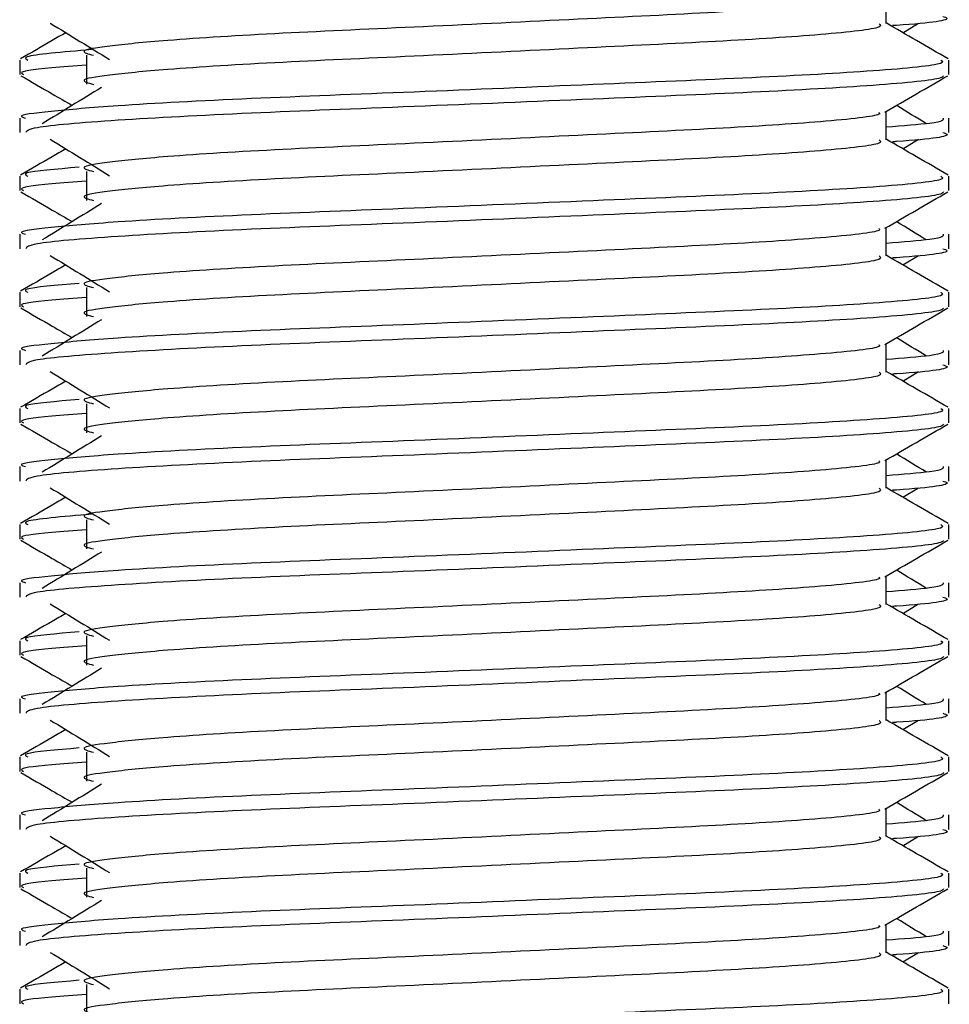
# Model space of a CAD drawing. Header units: millimetres. Extents: x 0 to 420, y 0 to 297.
# Tile 79 of 90: x 326.031 to 326.88, y 197.218 to 198.117. Entities that reach past the tile are written whole.
import ezdxf

# ---------------------------------------------------------------- set-up
doc = ezdxf.new("R2010")
doc.units = ezdxf.units.MM

msp = doc.modelspace()

# ---------------------------------------------------------------- linework, layer by layer
at = {"color": 7, "linetype": 'Continuous', "lineweight": 25}
for p, q in [((326.82215, 198.11347), (326.82215, 198.13932)), ((326.83744, 198.10517), (326.85163, 198.11386)), ((326.09236, 198.0846), (326.09236, 198.05809)), ((326.03132, 198.08022), (326.03132, 198.067)), ((326.87954, 198.067), (326.87954, 198.08022)), ((326.82215, 198.00744), (326.82215, 198.03329)), ((326.03132, 198.02722), (326.03132, 198.014)), ((326.87954, 198.014), (326.87954, 198.02722)), ((326.83744, 197.99914), (326.85163, 198.00783)), ((326.09236, 197.97857), (326.09236, 197.95207)), ((326.03132, 197.97419), (326.03132, 197.96097)), ((326.87954, 197.96097), (326.87954, 197.97419)), ((326.82215, 197.90141), (326.82215, 197.92726)), ((326.03132, 197.92119), (326.03132, 197.90797)), ((326.87954, 197.90797), (326.87954, 197.92119)), ((326.83744, 197.89311), (326.85163, 197.9018)), ((326.03132, 197.86816), (326.03132, 197.85494)), ((326.09236, 197.87255), (326.09236, 197.84604)), ((326.87954, 197.85494), (326.87954, 197.86816)), ((326.03132, 197.81516), (326.03132, 197.80195)), ((326.82215, 197.79539), (326.82215, 197.82124)), ((326.87954, 197.80195), (326.87954, 197.81516)), ((326.83744, 197.78709), (326.85163, 197.79578)), ((326.03132, 197.76213), (326.03132, 197.74891)), ((326.09236, 197.76652), (326.09236, 197.74001)), ((326.87954, 197.74891), (326.87954, 197.76213)), ((326.82215, 197.68936), (326.82215, 197.71521)), ((326.03132, 197.70913), (326.03132, 197.69592)), ((326.87954, 197.69592), (326.87954, 197.70913)), ((326.83744, 197.68106), (326.85163, 197.68975)), ((326.03132, 197.65611), (326.03132, 197.64288)), ((326.09236, 197.66049), (326.09236, 197.63398)), ((326.87954, 197.64288), (326.87954, 197.65611)), ((326.82215, 197.58333), (326.82215, 197.60918)), ((326.03132, 197.60311), (326.03132, 197.58989)), ((326.87954, 197.58989), (326.87954, 197.60311)), ((326.83744, 197.57503), (326.85163, 197.58372)), ((326.09236, 197.55446), (326.09236, 197.52796)), ((326.03132, 197.55008), (326.03132, 197.53686)), ((326.87954, 197.53686), (326.87954, 197.55008)), ((326.82215, 197.4773), (326.82215, 197.50315)), ((326.03132, 197.49708), (326.03132, 197.48386)), ((326.87954, 197.48386), (326.87954, 197.49708)), ((326.83744, 197.469), (326.85163, 197.47769)), ((326.09236, 197.44843), (326.09236, 197.42193)), ((326.03132, 197.44405), (326.03132, 197.43083)), ((326.87954, 197.43083), (326.87954, 197.44405)), ((326.03132, 197.39105), (326.03132, 197.37784)), ((326.82215, 197.37128), (326.82215, 197.39713)), ((326.87954, 197.37784), (326.87954, 197.39105)), ((326.83744, 197.36297), (326.85163, 197.37167)), ((326.03132, 197.33802), (326.03132, 197.3248)), ((326.09236, 197.34241), (326.09236, 197.3159)), ((326.87954, 197.3248), (326.87954, 197.33802)), ((326.03132, 197.28502), (326.03132, 197.27181)), ((326.82215, 197.26525), (326.82215, 197.2911)), ((326.87954, 197.27181), (326.87954, 197.28502)), ((326.83744, 197.25695), (326.85163, 197.26564)), ((326.03132, 197.23199), (326.03132, 197.21877)), ((326.09236, 197.23638), (326.09236, 197.20987)), ((326.87954, 197.21877), (326.87954, 197.23199))]:
    msp.add_line(p, q, dxfattribs=at)
for points, knots in [([(326.81564, 198.13857), (326.81608, 198.13797), (326.81803, 198.13531), (326.7681, 198.12985), (326.67223, 198.12368), (326.54189, 198.11751), (326.40036, 198.11051), (326.26632, 198.10464), (326.16727, 198.09862), (326.11018, 198.09287), (326.08353, 198.08863), (326.09392, 198.08578), (326.09855, 198.0845)], [0, 0, 0, 0, 0.0351066, 0.1561349, 0.2739528, 0.3916527, 0.5126988, 0.6290926, 0.7484115, 0.8401345, 0.9287498, 1, 1, 1, 1]), ([(326.87404, 198.12003), (326.87558, 198.11953), (326.88346, 198.117), (326.86432, 198.11394), (326.82913, 198.11166), (326.82791, 198.11158)], [0, 0, 0, 0, 0.190296, 0.972093, 1, 1, 1, 1]), ([(326.05922, 198.11386), (326.06826, 198.10833), (326.08634, 198.09726), (326.10437, 198.08619), (326.11339, 198.08065)], [0, 0, 0, 0, 0.500011, 1, 1, 1, 1]), ([(326.81581, 198.11339), (326.81697, 198.11236), (326.82045, 198.10928), (326.76883, 198.10336), (326.67204, 198.09717), (326.54194, 198.091), (326.40035, 198.084), (326.26633, 198.07814), (326.16726, 198.07212), (326.11019, 198.06636), (326.08353, 198.06213), (326.09392, 198.05927), (326.09854, 198.058)], [0, 0, 0, 0, 0.059132, 0.177163, 0.292064, 0.406849, 0.524898, 0.638409, 0.754774, 0.844226, 0.930647, 1, 1, 1, 1]), ([(326.87874, 198.08127), (326.86915, 198.08682), (326.85028, 198.09774), (326.83142, 198.10865), (326.82215, 198.11402)], [0, 0, 0, 0, 0.508368, 1, 1, 1, 1]), ([(326.07341, 198.10517), (326.06924, 198.10275), (326.05547, 198.09479), (326.04171, 198.08682), (326.03212, 198.08127)], [0, 0, 0, 0, 0.303338, 1, 1, 1, 1]), ([(326.09693, 198.08967), (326.07062, 198.08746), (326.03188, 198.08419), (326.03701, 198.08118), (326.03866, 198.08022)], [0, 0, 0, 0, 0.678995, 1, 1, 1, 1]), ([(326.8722, 198.08022), (326.87351, 198.0792), (326.87749, 198.07613), (326.81786, 198.07022), (326.70594, 198.06404), (326.55549, 198.05787), (326.39169, 198.05087), (326.23686, 198.045), (326.12176, 198.03899), (326.0573, 198.03322), (326.02783, 198.02976), (326.03496, 198.0277), (326.03662, 198.02722)], [0, 0, 0, 0, 0.061077, 0.184512, 0.304677, 0.424721, 0.548174, 0.666888, 0.788581, 0.882129, 0.97251, 1, 1, 1, 1]), ([(326.09236, 198.07556), (326.08108, 198.07474), (326.04643, 198.0722), (326.0299, 198.06951), (326.03391, 198.06747), (326.03484, 198.067)], [0, 0, 0, 0, 0.270543, 0.831179, 1, 1, 1, 1]), ([(326.03232, 198.06593), (326.04191, 198.06038), (326.05755, 198.05133), (326.07319, 198.04227), (326.07924, 198.03877)], [0, 0, 0, 0, 0.61317, 1, 1, 1, 1]), ([(326.87447, 198.06586), (326.87414, 198.0652), (326.87279, 198.06246), (326.818, 198.05697), (326.70592, 198.05078), (326.55546, 198.04461), (326.39185, 198.03761), (326.23628, 198.03175), (326.11387, 198.02519), (326.04009, 198.01893), (326.03778, 198.01546), (326.03681, 198.014)], [0, 0, 0, 0, 0.039912, 0.166158, 0.289058, 0.411836, 0.5381, 0.659517, 0.783982, 0.909693, 1, 1, 1, 1]), ([(326.821, 198.03263), (326.83059, 198.03818), (326.84976, 198.04928), (326.86894, 198.06038), (326.87853, 198.06593)], [0, 0, 0, 0, 0.499936, 1, 1, 1, 1]), ([(326.10606, 198.0552), (326.09703, 198.04967), (326.07895, 198.0386), (326.06092, 198.02753), (326.0519, 198.022)], [0, 0, 0, 0, 0.49999, 1, 1, 1, 1]), ([(326.85895, 198.022), (326.84994, 198.02753), (326.84083, 198.03312), (326.8317, 198.03871), (326.83161, 198.03877)], [0, 0, 0, 0, 0.989832, 1, 1, 1, 1]), ([(326.81564, 198.03255), (326.81608, 198.03195), (326.81803, 198.02928), (326.7681, 198.02383), (326.67223, 198.01765), (326.54189, 198.01148), (326.40036, 198.00448), (326.26632, 197.99862), (326.16727, 197.9926), (326.11018, 197.98684), (326.08353, 197.98261), (326.09392, 197.97975), (326.09855, 197.97847)], [0, 0, 0, 0, 0.0351066, 0.1561349, 0.2739528, 0.3916527, 0.5126988, 0.6290926, 0.7484115, 0.8401345, 0.9287498, 1, 1, 1, 1]), ([(326.87424, 198.02722), (326.87447, 198.02564), (326.87488, 198.02296), (326.83746, 198.02004), (326.82215, 198.01885)], [0, 0, 0, 0, 0.590683, 1, 1, 1, 1]), ([(326.87404, 198.014), (326.87558, 198.01351), (326.88346, 198.01097), (326.86432, 198.00791), (326.82913, 198.00563), (326.82791, 198.00556)], [0, 0, 0, 0, 0.190296, 0.972093, 1, 1, 1, 1]), ([(326.05922, 198.00783), (326.06826, 198.0023), (326.08634, 197.99123), (326.10437, 197.98016), (326.11339, 197.97462)], [0, 0, 0, 0, 0.5000113, 1, 1, 1, 1]), ([(326.81581, 198.00736), (326.81697, 198.00633), (326.82045, 198.00325), (326.76883, 197.99733), (326.67204, 197.99114), (326.54194, 197.98497), (326.40035, 197.97797), (326.26633, 197.97211), (326.16726, 197.96609), (326.11019, 197.96034), (326.08353, 197.9561), (326.09392, 197.95325), (326.09854, 197.95198)], [0, 0, 0, 0, 0.059132, 0.177163, 0.292064, 0.406849, 0.524898, 0.638409, 0.754774, 0.844226, 0.930647, 1, 1, 1, 1]), ([(326.87874, 197.97525), (326.86915, 197.98079), (326.85028, 197.99171), (326.83142, 198.00263), (326.82215, 198.00799)], [0, 0, 0, 0, 0.508368, 1, 1, 1, 1]), ([(326.07341, 197.99914), (326.06924, 197.99672), (326.05547, 197.98876), (326.04171, 197.98079), (326.03212, 197.97525)], [0, 0, 0, 0, 0.303338, 1, 1, 1, 1]), ([(326.08545, 197.98237), (326.06468, 197.98059), (326.03171, 197.97776), (326.03678, 197.97515), (326.03866, 197.97419)], [0, 0, 0, 0, 0.629852, 1, 1, 1, 1]), ([(326.8722, 197.97419), (326.87351, 197.97317), (326.87749, 197.9701), (326.81786, 197.9642), (326.70594, 197.95801), (326.55549, 197.95184), (326.39169, 197.94484), (326.23686, 197.93897), (326.12176, 197.93296), (326.0573, 197.9272), (326.02783, 197.92373), (326.03496, 197.92167), (326.03662, 197.92119)], [0, 0, 0, 0, 0.061077, 0.184512, 0.304677, 0.424721, 0.548174, 0.666888, 0.788581, 0.882129, 0.97251, 1, 1, 1, 1]), ([(326.09236, 197.96954), (326.08108, 197.96871), (326.04643, 197.96618), (326.0299, 197.96349), (326.03391, 197.96144), (326.03484, 197.96097)], [0, 0, 0, 0, 0.270543, 0.831179, 1, 1, 1, 1]), ([(326.03232, 197.9599), (326.04191, 197.95435), (326.05755, 197.9453), (326.07319, 197.93625), (326.07924, 197.93274)], [0, 0, 0, 0, 0.61317, 1, 1, 1, 1]), ([(326.87447, 197.95983), (326.87414, 197.95917), (326.87279, 197.95643), (326.818, 197.95094), (326.70592, 197.94476), (326.55546, 197.93859), (326.39185, 197.93159), (326.23628, 197.92573), (326.11387, 197.91916), (326.04009, 197.91291), (326.03778, 197.90943), (326.03681, 197.90797)], [0, 0, 0, 0, 0.039912, 0.166158, 0.289058, 0.411836, 0.5381, 0.659517, 0.783982, 0.909693, 1, 1, 1, 1]), ([(326.821, 197.9266), (326.83059, 197.93215), (326.84976, 197.94325), (326.86894, 197.95435), (326.87853, 197.9599)], [0, 0, 0, 0, 0.499936, 1, 1, 1, 1]), ([(326.10606, 197.94917), (326.09703, 197.94364), (326.07895, 197.93257), (326.06092, 197.92151), (326.0519, 197.91597)], [0, 0, 0, 0, 0.49999, 1, 1, 1, 1]), ([(326.85895, 197.91597), (326.84994, 197.92151), (326.84083, 197.9271), (326.8317, 197.93269), (326.83161, 197.93274)], [0, 0, 0, 0, 0.9898318, 1, 1, 1, 1]), ([(326.81564, 197.92652), (326.81608, 197.92592), (326.81803, 197.92326), (326.7681, 197.9178), (326.67223, 197.91162), (326.54189, 197.90545), (326.40036, 197.89845), (326.26632, 197.89259), (326.16727, 197.88657), (326.11018, 197.88081), (326.08353, 197.87658), (326.09392, 197.87372), (326.09855, 197.87245)], [0, 0, 0, 0, 0.0351066, 0.1561349, 0.2739528, 0.3916527, 0.5126988, 0.6290926, 0.7484115, 0.8401345, 0.9287498, 1, 1, 1, 1]), ([(326.87424, 197.92119), (326.87447, 197.91961), (326.87488, 197.91693), (326.83746, 197.91402), (326.82215, 197.91282)], [0, 0, 0, 0, 0.590683, 1, 1, 1, 1]), ([(326.87404, 197.90797), (326.87558, 197.90748), (326.88346, 197.90494), (326.86432, 197.90188), (326.82913, 197.89961), (326.82791, 197.89953)], [0, 0, 0, 0, 0.190296, 0.972093, 1, 1, 1, 1]), ([(326.05922, 197.9018), (326.06826, 197.89627), (326.08634, 197.8852), (326.10437, 197.87413), (326.11339, 197.8686)], [0, 0, 0, 0, 0.500011, 1, 1, 1, 1]), ([(326.81581, 197.90133), (326.81697, 197.90031), (326.82045, 197.89722), (326.76883, 197.8913), (326.67204, 197.88511), (326.54194, 197.87895), (326.40035, 197.87195), (326.26633, 197.86608), (326.16726, 197.86006), (326.11019, 197.85431), (326.08353, 197.85007), (326.09392, 197.84722), (326.09854, 197.84595)], [0, 0, 0, 0, 0.059132, 0.177163, 0.292064, 0.406849, 0.524898, 0.638409, 0.754774, 0.844226, 0.930647, 1, 1, 1, 1]), ([(326.87874, 197.86922), (326.86915, 197.87477), (326.85028, 197.88568), (326.83142, 197.8966), (326.82215, 197.90197)], [0, 0, 0, 0, 0.508368, 1, 1, 1, 1]), ([(326.07341, 197.89311), (326.06924, 197.8907), (326.05547, 197.88273), (326.04171, 197.87477), (326.03212, 197.86922)], [0, 0, 0, 0, 0.303338, 1, 1, 1, 1]), ([(326.8722, 197.86816), (326.87351, 197.86715), (326.87749, 197.86408), (326.81786, 197.85817), (326.70594, 197.85198), (326.55549, 197.84581), (326.39169, 197.83881), (326.23686, 197.83295), (326.12176, 197.82693), (326.0573, 197.82117), (326.02783, 197.8177), (326.03496, 197.81564), (326.03662, 197.81516)], [0, 0, 0, 0, 0.061077, 0.184512, 0.304677, 0.424721, 0.548174, 0.666888, 0.788581, 0.882129, 0.97251, 1, 1, 1, 1]), ([(326.08545, 197.87634), (326.06468, 197.87456), (326.03171, 197.87173), (326.03678, 197.86913), (326.03866, 197.86816)], [0, 0, 0, 0, 0.629852, 1, 1, 1, 1]), ([(326.09236, 197.86351), (326.08108, 197.86268), (326.04643, 197.86015), (326.0299, 197.85746), (326.03391, 197.85541), (326.03484, 197.85494)], [0, 0, 0, 0, 0.270543, 0.831179, 1, 1, 1, 1]), ([(326.03232, 197.85387), (326.04191, 197.84832), (326.05755, 197.83927), (326.07319, 197.83022), (326.07924, 197.82672)], [0, 0, 0, 0, 0.61317, 1, 1, 1, 1]), ([(326.87447, 197.8538), (326.87414, 197.85314), (326.87279, 197.85041), (326.818, 197.84491), (326.70592, 197.83873), (326.55546, 197.83256), (326.39185, 197.82556), (326.23628, 197.8197), (326.11387, 197.81313), (326.04009, 197.80688), (326.03778, 197.8034), (326.03681, 197.80195)], [0, 0, 0, 0, 0.039912, 0.166158, 0.289058, 0.411836, 0.5381, 0.659517, 0.783982, 0.909693, 1, 1, 1, 1]), ([(326.821, 197.82057), (326.83059, 197.82612), (326.84976, 197.83723), (326.86894, 197.84832), (326.87853, 197.85387)], [0, 0, 0, 0, 0.499936, 1, 1, 1, 1]), ([(326.10606, 197.84315), (326.09703, 197.83761), (326.07895, 197.82655), (326.06092, 197.81548), (326.0519, 197.80994)], [0, 0, 0, 0, 0.49999, 1, 1, 1, 1]), ([(326.85895, 197.80994), (326.84994, 197.81548), (326.84083, 197.82107), (326.8317, 197.82666), (326.83161, 197.82672)], [0, 0, 0, 0, 0.989832, 1, 1, 1, 1]), ([(326.81564, 197.82049), (326.81608, 197.81989), (326.81803, 197.81723), (326.7681, 197.81177), (326.67223, 197.8056), (326.54189, 197.79942), (326.40036, 197.79243), (326.26632, 197.78656), (326.16727, 197.78054), (326.11018, 197.77479), (326.08353, 197.77055), (326.09392, 197.76769), (326.09855, 197.76642)], [0, 0, 0, 0, 0.0351066, 0.1561349, 0.2739528, 0.3916527, 0.5126988, 0.6290926, 0.7484115, 0.8401345, 0.9287498, 1, 1, 1, 1]), ([(326.87424, 197.81516), (326.87447, 197.81358), (326.87488, 197.8109), (326.83746, 197.80799), (326.82215, 197.80679)], [0, 0, 0, 0, 0.590683, 1, 1, 1, 1]), ([(326.05922, 197.79578), (326.06826, 197.79024), (326.08634, 197.77917), (326.10437, 197.7681), (326.11339, 197.76257)], [0, 0, 0, 0, 0.500011, 1, 1, 1, 1]), ([(326.87874, 197.76319), (326.86915, 197.76874), (326.85028, 197.77965), (326.83142, 197.79057), (326.82215, 197.79594)], [0, 0, 0, 0, 0.508368, 1, 1, 1, 1]), ([(326.87404, 197.80195), (326.87558, 197.80145), (326.88346, 197.79891), (326.86432, 197.79585), (326.82913, 197.79358), (326.82791, 197.7935)], [0, 0, 0, 0, 0.190296, 0.972093, 1, 1, 1, 1]), ([(326.07341, 197.78709), (326.06924, 197.78467), (326.05547, 197.7767), (326.04171, 197.76874), (326.03212, 197.76319)], [0, 0, 0, 0, 0.303338, 1, 1, 1, 1]), ([(326.81581, 197.79531), (326.81697, 197.79428), (326.82045, 197.7912), (326.76883, 197.78527), (326.67204, 197.77909), (326.54194, 197.77292), (326.40035, 197.76592), (326.26633, 197.76005), (326.16726, 197.75403), (326.11019, 197.74828), (326.08353, 197.74405), (326.09392, 197.74119), (326.09854, 197.73992)], [0, 0, 0, 0, 0.059132, 0.177163, 0.292064, 0.406849, 0.524898, 0.638409, 0.754774, 0.844226, 0.930647, 1, 1, 1, 1]), ([(326.08545, 197.77031), (326.06468, 197.76853), (326.03171, 197.76571), (326.03678, 197.7631), (326.03866, 197.76213)], [0, 0, 0, 0, 0.629852, 1, 1, 1, 1]), ([(326.8722, 197.76213), (326.87351, 197.76112), (326.87749, 197.75805), (326.81786, 197.75214), (326.70594, 197.74595), (326.55549, 197.73978), (326.39169, 197.73278), (326.23686, 197.72692), (326.12176, 197.7209), (326.0573, 197.71514), (326.02783, 197.71167), (326.03496, 197.70961), (326.03662, 197.70913)], [0, 0, 0, 0, 0.061077, 0.184512, 0.304677, 0.424721, 0.548174, 0.666888, 0.788581, 0.882129, 0.97251, 1, 1, 1, 1]), ([(326.09236, 197.75748), (326.08108, 197.75666), (326.04643, 197.75412), (326.0299, 197.75143), (326.03391, 197.74939), (326.03484, 197.74891)], [0, 0, 0, 0, 0.270543, 0.831179, 1, 1, 1, 1]), ([(326.03232, 197.74785), (326.04191, 197.7423), (326.05755, 197.73325), (326.07319, 197.72419), (326.07924, 197.72069)], [0, 0, 0, 0, 0.61317, 1, 1, 1, 1]), ([(326.87447, 197.74777), (326.87414, 197.74712), (326.87279, 197.74438), (326.818, 197.73888), (326.70592, 197.7327), (326.55546, 197.72653), (326.39185, 197.71953), (326.23628, 197.71367), (326.11387, 197.70711), (326.04009, 197.70085), (326.03778, 197.69737), (326.03681, 197.69592)], [0, 0, 0, 0, 0.039912, 0.166158, 0.289058, 0.411836, 0.5381, 0.659517, 0.783982, 0.909693, 1, 1, 1, 1]), ([(326.821, 197.71454), (326.83059, 197.7201), (326.84976, 197.7312), (326.86894, 197.7423), (326.87853, 197.74785)], [0, 0, 0, 0, 0.499936, 1, 1, 1, 1]), ([(326.10606, 197.73712), (326.09703, 197.73159), (326.07895, 197.72052), (326.06092, 197.70945), (326.0519, 197.70392)], [0, 0, 0, 0, 0.49999, 1, 1, 1, 1]), ([(326.85895, 197.70392), (326.84994, 197.70945), (326.84083, 197.71504), (326.8317, 197.72063), (326.83161, 197.72069)], [0, 0, 0, 0, 0.989832, 1, 1, 1, 1]), ([(326.81564, 197.71446), (326.81608, 197.71386), (326.81803, 197.7112), (326.7681, 197.70574), (326.67223, 197.69957), (326.54189, 197.6934), (326.40036, 197.6864), (326.26632, 197.68053), (326.16727, 197.67451), (326.11018, 197.66876), (326.08353, 197.66452), (326.09392, 197.66167), (326.09855, 197.66039)], [0, 0, 0, 0, 0.0351066, 0.1561349, 0.2739528, 0.3916527, 0.5126988, 0.6290926, 0.7484115, 0.8401345, 0.9287498, 1, 1, 1, 1]), ([(326.87424, 197.70913), (326.87447, 197.70755), (326.87488, 197.70487), (326.83746, 197.70196), (326.82215, 197.70077)], [0, 0, 0, 0, 0.590683, 1, 1, 1, 1]), ([(326.05922, 197.68975), (326.06826, 197.68421), (326.08634, 197.67315), (326.10437, 197.66208), (326.11339, 197.65654)], [0, 0, 0, 0, 0.5000113, 1, 1, 1, 1]), ([(326.81581, 197.68928), (326.81697, 197.68825), (326.82045, 197.68517), (326.76883, 197.67925), (326.67204, 197.67306), (326.54194, 197.66689), (326.40035, 197.65989), (326.26633, 197.65403), (326.16726, 197.64801), (326.11019, 197.64225), (326.08353, 197.63802), (326.09392, 197.63516), (326.09854, 197.63389)], [0, 0, 0, 0, 0.059132, 0.177163, 0.292064, 0.406849, 0.524898, 0.638409, 0.754774, 0.844226, 0.930647, 1, 1, 1, 1]), ([(326.87874, 197.65716), (326.86915, 197.66271), (326.85028, 197.67362), (326.83142, 197.68454), (326.82215, 197.68991)], [0, 0, 0, 0, 0.508368, 1, 1, 1, 1]), ([(326.87404, 197.69592), (326.87558, 197.69542), (326.88346, 197.69289), (326.86432, 197.68982), (326.82913, 197.68755), (326.82791, 197.68747)], [0, 0, 0, 0, 0.190296, 0.972093, 1, 1, 1, 1]), ([(326.07341, 197.68106), (326.06924, 197.67864), (326.05547, 197.67067), (326.04171, 197.66271), (326.03212, 197.65716)], [0, 0, 0, 0, 0.303338, 1, 1, 1, 1]), ([(326.09693, 197.66556), (326.07062, 197.66335), (326.03188, 197.66008), (326.03701, 197.65707), (326.03866, 197.65611)], [0, 0, 0, 0, 0.678995, 1, 1, 1, 1]), ([(326.8722, 197.65611), (326.87351, 197.65509), (326.87749, 197.65202), (326.81786, 197.64611), (326.70594, 197.63993), (326.55549, 197.63376), (326.39169, 197.62676), (326.23686, 197.62089), (326.12176, 197.61488), (326.0573, 197.60911), (326.02783, 197.60564), (326.03496, 197.60359), (326.03662, 197.60311)], [0, 0, 0, 0, 0.061077, 0.184512, 0.304677, 0.424721, 0.548174, 0.666888, 0.788581, 0.882129, 0.97251, 1, 1, 1, 1]), ([(326.09236, 197.65145), (326.08108, 197.65063), (326.04643, 197.64809), (326.0299, 197.6454), (326.03391, 197.64336), (326.03484, 197.64288)], [0, 0, 0, 0, 0.270543, 0.831179, 1, 1, 1, 1]), ([(326.03232, 197.64182), (326.04191, 197.63627), (326.05755, 197.62722), (326.07319, 197.61816), (326.07924, 197.61466)], [0, 0, 0, 0, 0.61317, 1, 1, 1, 1]), ([(326.87447, 197.64175), (326.87414, 197.64109), (326.87279, 197.63835), (326.818, 197.63286), (326.70592, 197.62667), (326.55546, 197.6205), (326.39185, 197.6135), (326.23628, 197.60764), (326.11387, 197.60108), (326.04009, 197.59482), (326.03778, 197.59134), (326.03681, 197.58989)], [0, 0, 0, 0, 0.039912, 0.166158, 0.289058, 0.411836, 0.5381, 0.659517, 0.783982, 0.909693, 1, 1, 1, 1]), ([(326.821, 197.60852), (326.83059, 197.61407), (326.84976, 197.62517), (326.86894, 197.63627), (326.87853, 197.64182)], [0, 0, 0, 0, 0.499936, 1, 1, 1, 1]), ([(326.10606, 197.63109), (326.09703, 197.62556), (326.07895, 197.61449), (326.06092, 197.60342), (326.0519, 197.59789)], [0, 0, 0, 0, 0.49999, 1, 1, 1, 1]), ([(326.81564, 197.60843), (326.81608, 197.60784), (326.81803, 197.60517), (326.7681, 197.59972), (326.67223, 197.59354), (326.54189, 197.58737), (326.40036, 197.58037), (326.26632, 197.57451), (326.16727, 197.56849), (326.11018, 197.56273), (326.08353, 197.5585), (326.09392, 197.55564), (326.09855, 197.55436)], [0, 0, 0, 0, 0.035107, 0.156135, 0.273953, 0.391653, 0.512699, 0.629093, 0.748412, 0.840135, 0.92875, 1, 1, 1, 1]), ([(326.85895, 197.59789), (326.84994, 197.60342), (326.84083, 197.60901), (326.8317, 197.6146), (326.83161, 197.61466)], [0, 0, 0, 0, 0.989832, 1, 1, 1, 1]), ([(326.87424, 197.60311), (326.87447, 197.60152), (326.87488, 197.59885), (326.83746, 197.59593), (326.82215, 197.59474)], [0, 0, 0, 0, 0.590683, 1, 1, 1, 1]), ([(326.87404, 197.58989), (326.87558, 197.58939), (326.88346, 197.58686), (326.86432, 197.5838), (326.82913, 197.58152), (326.82791, 197.58144)], [0, 0, 0, 0, 0.190296, 0.972093, 1, 1, 1, 1]), ([(326.05922, 197.58372), (326.06826, 197.57819), (326.08634, 197.56712), (326.10437, 197.55605), (326.11339, 197.55051)], [0, 0, 0, 0, 0.500011, 1, 1, 1, 1]), ([(326.81581, 197.58325), (326.81697, 197.58222), (326.82045, 197.57914), (326.76883, 197.57322), (326.67204, 197.56703), (326.54194, 197.56086), (326.40035, 197.55386), (326.26633, 197.548), (326.16726, 197.54198), (326.11019, 197.53622), (326.08353, 197.53199), (326.09392, 197.52914), (326.09854, 197.52786)], [0, 0, 0, 0, 0.059132, 0.177163, 0.292064, 0.406849, 0.524898, 0.638409, 0.754774, 0.844226, 0.930647, 1, 1, 1, 1]), ([(326.87874, 197.55114), (326.86915, 197.55668), (326.85028, 197.5676), (326.83142, 197.57851), (326.82215, 197.58388)], [0, 0, 0, 0, 0.508368, 1, 1, 1, 1]), ([(326.07341, 197.57503), (326.06924, 197.57261), (326.05547, 197.56465), (326.04171, 197.55668), (326.03212, 197.55114)], [0, 0, 0, 0, 0.303338, 1, 1, 1, 1]), ([(326.08545, 197.55826), (326.06468, 197.55648), (326.03171, 197.55365), (326.03678, 197.55104), (326.03866, 197.55008)], [0, 0, 0, 0, 0.6298517, 1, 1, 1, 1]), ([(326.8722, 197.55008), (326.87351, 197.54906), (326.87749, 197.54599), (326.81786, 197.54008), (326.70594, 197.5339), (326.55549, 197.52773), (326.39169, 197.52073), (326.23686, 197.51486), (326.12176, 197.50885), (326.0573, 197.50308), (326.02783, 197.49962), (326.03496, 197.49756), (326.03662, 197.49708)], [0, 0, 0, 0, 0.061077, 0.184512, 0.304677, 0.424721, 0.548174, 0.666888, 0.788581, 0.882129, 0.97251, 1, 1, 1, 1]), ([(326.09236, 197.54543), (326.08108, 197.5446), (326.04643, 197.54206), (326.0299, 197.53938), (326.03391, 197.53733), (326.03484, 197.53686)], [0, 0, 0, 0, 0.270543, 0.831179, 1, 1, 1, 1]), ([(326.03232, 197.53579), (326.04191, 197.53024), (326.05755, 197.52119), (326.07319, 197.51214), (326.07924, 197.50863)], [0, 0, 0, 0, 0.61317, 1, 1, 1, 1]), ([(326.87447, 197.53572), (326.87414, 197.53506), (326.87279, 197.53232), (326.818, 197.52683), (326.70592, 197.52065), (326.55546, 197.51448), (326.39185, 197.50747), (326.23628, 197.50161), (326.11387, 197.49505), (326.04009, 197.4888), (326.03778, 197.48532), (326.03681, 197.48386)], [0, 0, 0, 0, 0.0399117, 0.1661575, 0.2890582, 0.4118359, 0.5381002, 0.6595169, 0.7839817, 0.9096926, 1, 1, 1, 1]), ([(326.821, 197.50249), (326.83059, 197.50804), (326.84976, 197.51914), (326.86894, 197.53024), (326.87853, 197.53579)], [0, 0, 0, 0, 0.499936, 1, 1, 1, 1]), ([(326.10606, 197.52506), (326.09703, 197.51953), (326.07895, 197.50846), (326.06092, 197.49739), (326.0519, 197.49186)], [0, 0, 0, 0, 0.49999, 1, 1, 1, 1]), ([(326.85895, 197.49186), (326.84994, 197.49739), (326.84083, 197.50299), (326.8317, 197.50858), (326.83161, 197.50863)], [0, 0, 0, 0, 0.9898318, 1, 1, 1, 1]), ([(326.81564, 197.50241), (326.81608, 197.50181), (326.81803, 197.49914), (326.7681, 197.49369), (326.67223, 197.48751), (326.54189, 197.48134), (326.40036, 197.47434), (326.26632, 197.46848), (326.16727, 197.46246), (326.11018, 197.4567), (326.08353, 197.45247), (326.09392, 197.44961), (326.09855, 197.44834)], [0, 0, 0, 0, 0.035107, 0.156135, 0.273953, 0.391653, 0.512699, 0.629093, 0.748412, 0.840135, 0.92875, 1, 1, 1, 1]), ([(326.87424, 197.49708), (326.87447, 197.4955), (326.87488, 197.49282), (326.83746, 197.4899), (326.82215, 197.48871)], [0, 0, 0, 0, 0.590683, 1, 1, 1, 1]), ([(326.87404, 197.48386), (326.87558, 197.48337), (326.88346, 197.48083), (326.86432, 197.47777), (326.82913, 197.4755), (326.82791, 197.47542)], [0, 0, 0, 0, 0.190296, 0.972093, 1, 1, 1, 1]), ([(326.05922, 197.47769), (326.06826, 197.47216), (326.08634, 197.46109), (326.10437, 197.45002), (326.11339, 197.44449)], [0, 0, 0, 0, 0.500011, 1, 1, 1, 1]), ([(326.81581, 197.47722), (326.81697, 197.47619), (326.82045, 197.47311), (326.76883, 197.46719), (326.67204, 197.461), (326.54194, 197.45483), (326.40035, 197.44784), (326.26633, 197.44197), (326.16726, 197.43595), (326.11019, 197.4302), (326.08353, 197.42596), (326.09392, 197.42311), (326.09854, 197.42184)], [0, 0, 0, 0, 0.059132, 0.177163, 0.292064, 0.406849, 0.524898, 0.638409, 0.754774, 0.844226, 0.930647, 1, 1, 1, 1]), ([(326.87874, 197.44511), (326.86915, 197.45066), (326.85028, 197.46157), (326.83142, 197.47249), (326.82215, 197.47785)], [0, 0, 0, 0, 0.508368, 1, 1, 1, 1]), ([(326.07341, 197.469), (326.06924, 197.46659), (326.05547, 197.45862), (326.04171, 197.45066), (326.03212, 197.44511)], [0, 0, 0, 0, 0.303338, 1, 1, 1, 1]), ([(326.08545, 197.45223), (326.06468, 197.45045), (326.03171, 197.44762), (326.03678, 197.44502), (326.03866, 197.44405)], [0, 0, 0, 0, 0.629852, 1, 1, 1, 1]), ([(326.8722, 197.44405), (326.87351, 197.44303), (326.87749, 197.43997), (326.81786, 197.43406), (326.70594, 197.42787), (326.55549, 197.4217), (326.39169, 197.4147), (326.23686, 197.40884), (326.12176, 197.40282), (326.0573, 197.39706), (326.02783, 197.39359), (326.03496, 197.39153), (326.03662, 197.39105)], [0, 0, 0, 0, 0.0610772, 0.1845123, 0.3046768, 0.4247211, 0.5481742, 0.6668878, 0.7885815, 0.8821287, 0.9725098, 1, 1, 1, 1]), ([(326.09236, 197.4394), (326.08108, 197.43857), (326.04643, 197.43604), (326.0299, 197.43335), (326.03391, 197.4313), (326.03484, 197.43083)], [0, 0, 0, 0, 0.270543, 0.831179, 1, 1, 1, 1]), ([(326.03232, 197.42976), (326.04191, 197.42421), (326.05755, 197.41516), (326.07319, 197.40611), (326.07924, 197.40261)], [0, 0, 0, 0, 0.61317, 1, 1, 1, 1]), ([(326.87447, 197.42969), (326.87414, 197.42903), (326.87279, 197.4263), (326.818, 197.4208), (326.70592, 197.41462), (326.55546, 197.40845), (326.39185, 197.40145), (326.23628, 197.39559), (326.11387, 197.38902), (326.04009, 197.38277), (326.03778, 197.37929), (326.03681, 197.37784)], [0, 0, 0, 0, 0.039912, 0.166158, 0.289058, 0.411836, 0.5381, 0.659517, 0.783982, 0.909693, 1, 1, 1, 1]), ([(326.821, 197.39646), (326.83059, 197.40201), (326.84976, 197.41311), (326.86894, 197.42421), (326.87853, 197.42976)], [0, 0, 0, 0, 0.499936, 1, 1, 1, 1]), ([(326.10606, 197.41904), (326.09703, 197.4135), (326.07895, 197.40243), (326.06092, 197.39137), (326.0519, 197.38583)], [0, 0, 0, 0, 0.49999, 1, 1, 1, 1]), ([(326.85895, 197.38583), (326.84994, 197.39137), (326.84083, 197.39696), (326.8317, 197.40255), (326.83161, 197.40261)], [0, 0, 0, 0, 0.989832, 1, 1, 1, 1]), ([(326.81564, 197.39638), (326.81608, 197.39578), (326.81803, 197.39312), (326.7681, 197.38766), (326.67223, 197.38149), (326.54189, 197.37531), (326.40036, 197.36831), (326.26632, 197.36245), (326.16727, 197.35643), (326.11018, 197.35068), (326.08353, 197.34644), (326.09392, 197.34358), (326.09855, 197.34231)], [0, 0, 0, 0, 0.035107, 0.156135, 0.273953, 0.391653, 0.512699, 0.629093, 0.748412, 0.840135, 0.92875, 1, 1, 1, 1]), ([(326.87424, 197.39105), (326.87447, 197.38947), (326.87488, 197.38679), (326.83746, 197.38388), (326.82215, 197.38268)], [0, 0, 0, 0, 0.590683, 1, 1, 1, 1]), ([(326.87404, 197.37784), (326.87558, 197.37734), (326.88346, 197.3748), (326.86432, 197.37174), (326.82913, 197.36947), (326.82791, 197.36939)], [0, 0, 0, 0, 0.190296, 0.972093, 1, 1, 1, 1]), ([(326.05922, 197.37167), (326.06826, 197.36613), (326.08634, 197.35506), (326.10437, 197.34399), (326.11339, 197.33846)], [0, 0, 0, 0, 0.500011, 1, 1, 1, 1]), ([(326.81581, 197.37119), (326.81697, 197.37017), (326.82045, 197.36709), (326.76883, 197.36116), (326.67204, 197.35498), (326.54194, 197.34881), (326.40035, 197.34181), (326.26633, 197.33594), (326.16726, 197.32992), (326.11019, 197.32417), (326.08353, 197.31994), (326.09392, 197.31708), (326.09854, 197.31581)], [0, 0, 0, 0, 0.059132, 0.177163, 0.292064, 0.406849, 0.524898, 0.638409, 0.754774, 0.844226, 0.930647, 1, 1, 1, 1]), ([(326.87874, 197.33908), (326.86915, 197.34463), (326.85028, 197.35554), (326.83142, 197.36646), (326.82215, 197.37183)], [0, 0, 0, 0, 0.508368, 1, 1, 1, 1]), ([(326.07341, 197.36297), (326.06924, 197.36056), (326.05547, 197.35259), (326.04171, 197.34463), (326.03212, 197.33908)], [0, 0, 0, 0, 0.303338, 1, 1, 1, 1]), ([(326.08545, 197.3462), (326.06468, 197.34442), (326.03171, 197.34159), (326.03678, 197.33899), (326.03866, 197.33802)], [0, 0, 0, 0, 0.629852, 1, 1, 1, 1]), ([(326.8722, 197.33802), (326.87351, 197.33701), (326.87749, 197.33394), (326.81786, 197.32803), (326.70594, 197.32184), (326.55549, 197.31567), (326.39169, 197.30867), (326.23686, 197.30281), (326.12176, 197.29679), (326.0573, 197.29103), (326.02783, 197.28756), (326.03496, 197.2855), (326.03662, 197.28502)], [0, 0, 0, 0, 0.061077, 0.184512, 0.304677, 0.424721, 0.548174, 0.666888, 0.788581, 0.882129, 0.97251, 1, 1, 1, 1]), ([(326.09236, 197.33337), (326.08108, 197.33254), (326.04643, 197.33001), (326.0299, 197.32732), (326.03391, 197.32527), (326.03484, 197.3248)], [0, 0, 0, 0, 0.270543, 0.831179, 1, 1, 1, 1]), ([(326.03232, 197.32374), (326.04191, 197.31819), (326.05755, 197.30913), (326.07319, 197.30008), (326.07924, 197.29658)], [0, 0, 0, 0, 0.61317, 1, 1, 1, 1]), ([(326.87447, 197.32366), (326.87414, 197.32301), (326.87279, 197.32027), (326.818, 197.31477), (326.70592, 197.30859), (326.55546, 197.30242), (326.39185, 197.29542), (326.23628, 197.28956), (326.11387, 197.283), (326.04009, 197.27674), (326.03778, 197.27326), (326.03681, 197.27181)], [0, 0, 0, 0, 0.039912, 0.166158, 0.289058, 0.411836, 0.5381, 0.659517, 0.783982, 0.909693, 1, 1, 1, 1]), ([(326.821, 197.29043), (326.83059, 197.29598), (326.84976, 197.30709), (326.86894, 197.31819), (326.87853, 197.32374)], [0, 0, 0, 0, 0.499936, 1, 1, 1, 1]), ([(326.10606, 197.31301), (326.09703, 197.30747), (326.07895, 197.29641), (326.06092, 197.28534), (326.0519, 197.27981)], [0, 0, 0, 0, 0.49999, 1, 1, 1, 1]), ([(326.85895, 197.27981), (326.84994, 197.28534), (326.84083, 197.29093), (326.8317, 197.29652), (326.83161, 197.29658)], [0, 0, 0, 0, 0.989832, 1, 1, 1, 1]), ([(326.81564, 197.29035), (326.81608, 197.28975), (326.81803, 197.28709), (326.7681, 197.28163), (326.67223, 197.27546), (326.54189, 197.26929), (326.40036, 197.26229), (326.26632, 197.25642), (326.16727, 197.2504), (326.11018, 197.24465), (326.08353, 197.24041), (326.09392, 197.23755), (326.09855, 197.23628)], [0, 0, 0, 0, 0.035107, 0.156135, 0.273953, 0.391653, 0.512699, 0.629093, 0.748412, 0.840135, 0.92875, 1, 1, 1, 1]), ([(326.87424, 197.28502), (326.87447, 197.28344), (326.87488, 197.28076), (326.83746, 197.27785), (326.82215, 197.27666)], [0, 0, 0, 0, 0.590683, 1, 1, 1, 1]), ([(326.05922, 197.26564), (326.06826, 197.2601), (326.08634, 197.24903), (326.10437, 197.23797), (326.11339, 197.23243)], [0, 0, 0, 0, 0.500011, 1, 1, 1, 1]), ([(326.87874, 197.23305), (326.86915, 197.2386), (326.85028, 197.24951), (326.83142, 197.26043), (326.82215, 197.2658)], [0, 0, 0, 0, 0.508368, 1, 1, 1, 1]), ([(326.87404, 197.27181), (326.87558, 197.27131), (326.88346, 197.26877), (326.86432, 197.26571), (326.82913, 197.26344), (326.82791, 197.26336)], [0, 0, 0, 0, 0.190296, 0.972093, 1, 1, 1, 1]), ([(326.07341, 197.25695), (326.06924, 197.25453), (326.05547, 197.24656), (326.04171, 197.2386), (326.03212, 197.23305)], [0, 0, 0, 0, 0.303338, 1, 1, 1, 1]), ([(326.81581, 197.26517), (326.81697, 197.26414), (326.82045, 197.26106), (326.76883, 197.25514), (326.67204, 197.24895), (326.54194, 197.24278), (326.40035, 197.23578), (326.26633, 197.22991), (326.16726, 197.2239), (326.11019, 197.21814), (326.08353, 197.21391), (326.09392, 197.21105), (326.09854, 197.20978)], [0, 0, 0, 0, 0.059132, 0.177163, 0.292064, 0.406849, 0.524898, 0.638409, 0.754774, 0.844226, 0.930647, 1, 1, 1, 1]), ([(326.08545, 197.24018), (326.06468, 197.23839), (326.03171, 197.23557), (326.03678, 197.23296), (326.03866, 197.23199)], [0, 0, 0, 0, 0.629852, 1, 1, 1, 1]), ([(326.8722, 197.23199), (326.87351, 197.23098), (326.87749, 197.22791), (326.81786, 197.222), (326.70594, 197.21581), (326.55549, 197.20965), (326.39169, 197.20265), (326.23686, 197.19678), (326.12176, 197.19076), (326.0573, 197.185), (326.02783, 197.18153), (326.03496, 197.17948), (326.03662, 197.179)], [0, 0, 0, 0, 0.061077, 0.184512, 0.304677, 0.424721, 0.548174, 0.666888, 0.788581, 0.882129, 0.97251, 1, 1, 1, 1]), ([(326.09236, 197.22734), (326.08108, 197.22652), (326.04643, 197.22398), (326.0299, 197.22129), (326.03391, 197.21925), (326.03484, 197.21877)], [0, 0, 0, 0, 0.270543, 0.831179, 1, 1, 1, 1])]:
    msp.add_open_spline(points, degree=3, knots=knots, dxfattribs=at)

doc.saveas('drawing.dxf')
